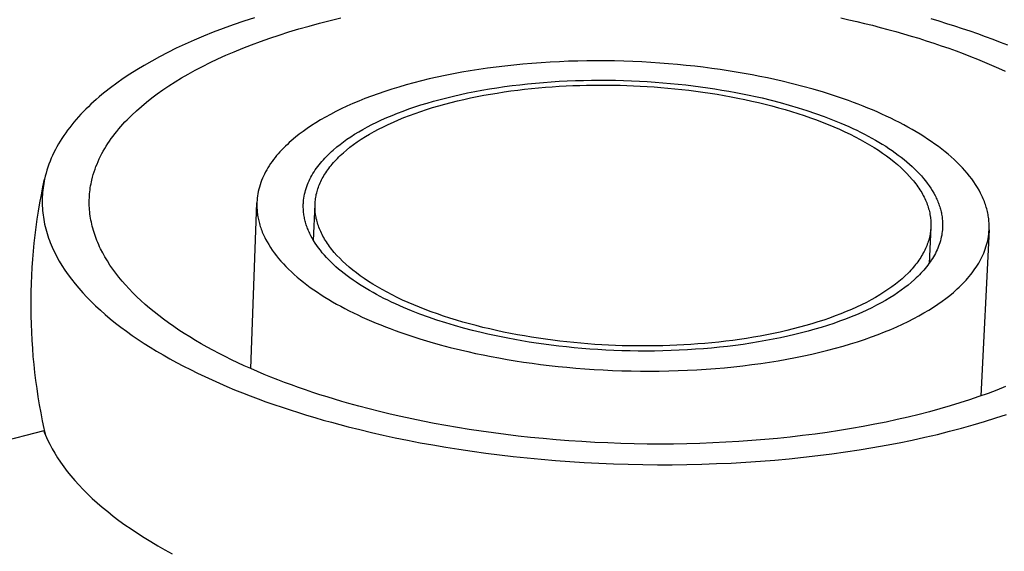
# Model space of a CAD drawing. Extents: x 18749 to 20793, y -4820 to -3491.
# Tile 12 of 19: x 20385 to 20423, y -3760 to -3740. Entities that reach past the tile are written whole.
import ezdxf

# ---------------------------------------------------------------- set-up
doc = ezdxf.new("R2010")
doc.units = 0
doc.layers.add('MAKE2D$VISIBLE$CURVAS', color=7, linetype='CONTINUOUS')

msp = doc.modelspace()

# ---------------------------------------------------------------- linework, layer by layer
at = {"layer": 'MAKE2D$VISIBLE$CURVAS'}
for p, q in [((20393.858, -3752.807), (20394.095, -3746.489)), ((20396.256, -3747.931), (20396.309, -3746.549)), ((20419.761, -3747.42), (20419.693, -3748.803)), ((20421.98, -3747.524), (20421.661, -3753.849)), ((20385.974, -3755.179), (20380.419, -3756.604))]:
    msp.add_line(p, q, dxfattribs=at)
for points in [[(20394.004, -3739.435), (20393.594, -3739.569), (20393.194, -3739.706), (20392.805, -3739.848), (20392.427, -3739.992), (20392.059, -3740.14), (20391.702, -3740.291), (20391.357, -3740.445), (20391.022, -3740.602), (20390.699, -3740.761), (20390.387, -3740.922), (20390.087, -3741.086), (20389.797, -3741.252), (20389.52, -3741.419), (20389.253, -3741.588), (20388.998, -3741.758), (20388.755, -3741.93), (20388.522, -3742.103), (20388.301, -3742.276), (20388.192, -3742.366), (20388.084, -3742.456), (20387.979, -3742.548), (20387.876, -3742.64), (20387.774, -3742.734), (20387.675, -3742.828), (20387.578, -3742.923), (20387.483, -3743.02), (20387.391, -3743.117), (20387.301, -3743.215), (20387.213, -3743.314), (20387.128, -3743.414), (20387.045, -3743.515), (20386.965, -3743.617), (20386.887, -3743.719), (20386.812, -3743.823), (20386.74, -3743.927), (20386.671, -3744.033), (20386.604, -3744.139), (20386.54, -3744.245), (20386.479, -3744.353), (20386.421, -3744.461), (20386.365, -3744.571), (20386.313, -3744.68), (20386.264, -3744.791), (20386.218, -3744.902), (20386.175, -3745.014), (20386.135, -3745.127), (20386.099, -3745.24), (20386.065, -3745.354), (20386.035, -3745.468), (20386.008, -3745.583)], [(20387.809, -3745.62), (20387.834, -3745.517), (20387.863, -3745.415), (20387.894, -3745.313), (20387.929, -3745.212), (20387.966, -3745.111), (20388.006, -3745.011), (20388.048, -3744.911), (20388.093, -3744.812), (20388.141, -3744.714), (20388.192, -3744.616), (20388.245, -3744.519), (20388.301, -3744.422), (20388.359, -3744.326), (20388.42, -3744.231), (20388.483, -3744.137), (20388.548, -3744.043), (20388.616, -3743.95), (20388.687, -3743.858), (20388.759, -3743.767), (20388.834, -3743.676), (20388.911, -3743.586), (20388.99, -3743.497), (20389.071, -3743.409), (20389.155, -3743.321), (20389.327, -3743.149), (20389.508, -3742.979), (20389.696, -3742.814), (20389.891, -3742.651), (20390.089, -3742.495), (20390.297, -3742.34), (20390.514, -3742.186), (20390.741, -3742.033), (20390.978, -3741.882), (20391.225, -3741.732), (20391.482, -3741.583), (20391.749, -3741.436), (20392.026, -3741.291), (20392.312, -3741.148), (20392.608, -3741.007), (20392.914, -3740.868), (20393.23, -3740.732), (20393.555, -3740.599), (20393.889, -3740.468), (20394.232, -3740.341), (20394.585, -3740.216), (20394.947, -3740.095), (20395.317, -3739.977), (20395.695, -3739.863), (20396.082, -3739.752), (20396.477, -3739.645), (20396.879, -3739.542), (20397.289, -3739.443)], [(20416.338, -3739.445), (20416.638, -3739.511), (20416.938, -3739.581), (20417.237, -3739.652), (20417.536, -3739.726), (20417.833, -3739.803), (20418.13, -3739.881), (20418.425, -3739.963), (20418.719, -3740.046), (20419.011, -3740.133), (20419.301, -3740.221), (20419.59, -3740.312), (20419.877, -3740.406), (20420.161, -3740.502), (20420.443, -3740.6), (20420.722, -3740.7), (20420.999, -3740.803), (20421.273, -3740.909), (20421.544, -3741.017), (20421.811, -3741.127), (20422.075, -3741.239), (20422.336, -3741.353), (20422.593, -3741.47)], [(20422.694, -3740.488), (20422.413, -3740.376), (20422.129, -3740.267), (20421.842, -3740.16), (20421.552, -3740.056), (20421.26, -3739.954), (20420.966, -3739.855), (20420.67, -3739.757), (20420.372, -3739.663), (20420.073, -3739.571), (20419.772, -3739.481)], [(20414.097, -3741.856), (20413.819, -3741.792), (20413.536, -3741.731), (20413.248, -3741.672), (20412.954, -3741.615), (20412.656, -3741.56), (20412.353, -3741.508), (20412.045, -3741.458), (20411.733, -3741.411), (20411.416, -3741.367), (20411.096, -3741.325), (20410.771, -3741.287), (20410.443, -3741.251), (20410.111, -3741.219), (20409.776, -3741.189), (20409.439, -3741.163), (20409.098, -3741.141), (20408.755, -3741.121), (20408.41, -3741.105), (20408.064, -3741.093), (20407.715, -3741.085), (20407.366, -3741.08), (20407.016, -3741.078), (20406.665, -3741.081), (20406.314, -3741.087), (20405.964, -3741.097), (20405.613, -3741.111), (20405.264, -3741.129), (20404.916, -3741.151), (20404.569, -3741.176), (20404.225, -3741.206), (20403.882, -3741.239), (20403.542, -3741.276), (20403.206, -3741.317), (20402.872, -3741.361), (20402.542, -3741.409), (20402.216, -3741.461), (20401.894, -3741.516), (20401.576, -3741.575), (20401.264, -3741.637), (20400.956, -3741.702), (20400.654, -3741.771), (20400.358, -3741.843), (20400.067, -3741.918), (20399.782, -3741.996), (20399.503, -3742.076), (20399.231, -3742.16), (20398.966, -3742.246), (20398.707, -3742.334), (20398.456, -3742.425), (20398.211, -3742.518), (20397.973, -3742.614), (20397.743, -3742.711), (20397.52, -3742.81), (20397.305, -3742.911), (20397.097, -3743.014), (20396.897, -3743.118), (20396.704, -3743.223), (20396.518, -3743.33), (20396.34, -3743.438), (20396.17, -3743.546), (20396.007, -3743.656), (20395.852, -3743.767), (20395.704, -3743.878), (20395.563, -3743.99), (20395.405, -3744.123), (20395.328, -3744.192), (20395.254, -3744.261), (20395.181, -3744.331), (20395.11, -3744.401), (20395.041, -3744.473), (20394.974, -3744.545), (20394.909, -3744.619), (20394.846, -3744.692), (20394.786, -3744.767), (20394.727, -3744.843), (20394.671, -3744.919), (20394.617, -3744.996), (20394.566, -3745.074), (20394.517, -3745.152), (20394.47, -3745.232), (20394.426, -3745.311), (20394.384, -3745.392), (20394.345, -3745.473), (20394.309, -3745.555), (20394.275, -3745.637), (20394.245, -3745.72), (20394.216, -3745.804), (20394.191, -3745.888), (20394.168, -3745.972), (20394.149, -3746.057), (20394.132, -3746.143), (20394.118, -3746.229), (20394.107, -3746.315), (20394.1, -3746.402), (20394.097, -3746.446), (20394.095, -3746.489)], [(20395.863, -3746.537), (20395.865, -3746.499), (20395.868, -3746.461), (20395.874, -3746.386), (20395.884, -3746.31), (20395.896, -3746.236), (20395.91, -3746.161), (20395.928, -3746.087), (20395.947, -3746.014), (20395.969, -3745.94), (20395.994, -3745.868), (20396.021, -3745.796), (20396.05, -3745.724), (20396.081, -3745.653), (20396.115, -3745.582), (20396.151, -3745.512), (20396.19, -3745.443), (20396.23, -3745.374), (20396.273, -3745.305), (20396.317, -3745.238), (20396.364, -3745.171), (20396.413, -3745.104), (20396.464, -3745.039), (20396.516, -3744.973), (20396.571, -3744.909), (20396.627, -3744.845), (20396.685, -3744.782), (20396.745, -3744.72), (20396.807, -3744.658), (20396.87, -3744.598), (20396.935, -3744.537), (20397.002, -3744.478), (20397.139, -3744.361), (20397.262, -3744.264), (20397.391, -3744.167), (20397.526, -3744.07), (20397.668, -3743.974), (20397.817, -3743.879), (20397.972, -3743.784), (20398.134, -3743.691), (20398.302, -3743.599), (20398.477, -3743.508), (20398.658, -3743.418), (20398.846, -3743.33), (20399.041, -3743.243), (20399.242, -3743.158), (20399.449, -3743.075), (20399.663, -3742.993), (20399.883, -3742.914), (20400.109, -3742.836), (20400.34, -3742.761), (20400.578, -3742.688), (20400.821, -3742.618), (20401.07, -3742.55), (20401.324, -3742.484), (20401.583, -3742.421), (20401.847, -3742.361), (20402.116, -3742.304), (20402.389, -3742.249), (20402.667, -3742.198), (20402.948, -3742.15), (20403.233, -3742.104), (20403.521, -3742.062), (20403.813, -3742.023), (20404.107, -3741.988), (20404.404, -3741.955), (20404.704, -3741.926), (20405.005, -3741.901), (20405.308, -3741.878), (20405.612, -3741.859), (20405.917, -3741.844), (20406.223, -3741.832), (20406.53, -3741.823), (20406.837, -3741.817), (20407.143, -3741.815), (20407.449, -3741.816), (20407.755, -3741.82), (20408.059, -3741.828), (20408.362, -3741.839), (20408.664, -3741.852), (20408.964, -3741.869), (20409.261, -3741.889), (20409.556, -3741.912), (20409.849, -3741.938), (20410.139, -3741.966), (20410.426, -3741.997), (20410.71, -3742.031), (20410.99, -3742.068), (20411.267, -3742.106), (20411.539, -3742.148), (20411.808, -3742.191), (20412.073, -3742.237), (20412.334, -3742.285), (20412.59, -3742.334), (20412.842, -3742.386), (20413.09, -3742.44), (20413.332, -3742.495)], [(20396.309, -3746.549), (20396.312, -3746.496), (20396.316, -3746.442), (20396.322, -3746.388), (20396.329, -3746.333), (20396.337, -3746.279), (20396.347, -3746.225), (20396.358, -3746.17), (20396.371, -3746.115), (20396.386, -3746.06), (20396.402, -3746.006), (20396.419, -3745.951), (20396.438, -3745.895), (20396.459, -3745.84), (20396.481, -3745.785), (20396.505, -3745.73), (20396.53, -3745.675), (20396.557, -3745.619), (20396.586, -3745.564), (20396.616, -3745.509), (20396.648, -3745.454), (20396.681, -3745.398), (20396.717, -3745.343), (20396.753, -3745.288), (20396.792, -3745.233), (20396.832, -3745.178), (20396.874, -3745.123), (20396.918, -3745.068), (20396.963, -3745.014), (20397.01, -3744.959), (20397.059, -3744.905), (20397.109, -3744.851), (20397.161, -3744.797), (20397.215, -3744.743), (20397.271, -3744.689), (20397.387, -3744.583), (20397.51, -3744.477), (20397.64, -3744.373), (20397.776, -3744.27), (20397.919, -3744.168), (20398.069, -3744.067), (20398.225, -3743.968), (20398.388, -3743.87), (20398.557, -3743.775), (20398.732, -3743.681), (20398.913, -3743.589), (20399.1, -3743.499), (20399.292, -3743.411), (20399.491, -3743.325), (20399.695, -3743.242), (20399.903, -3743.161), (20400.117, -3743.082), (20400.336, -3743.006), (20400.559, -3742.932), (20400.787, -3742.861), (20401.019, -3742.793), (20401.254, -3742.728), (20401.493, -3742.665), (20401.736, -3742.605), (20401.982, -3742.547), (20402.23, -3742.493), (20402.481, -3742.442), (20402.735, -3742.393), (20402.99, -3742.347), (20403.248, -3742.305), (20403.507, -3742.265), (20403.767, -3742.228), (20404.029, -3742.194), (20404.291, -3742.163), (20404.554, -3742.134), (20404.817, -3742.109), (20405.08, -3742.086), (20405.343, -3742.066), (20405.606, -3742.049), (20405.869, -3742.035), (20406.13, -3742.023), (20406.391, -3742.014), (20406.65, -3742.007), (20406.908, -3742.003), (20407.164, -3742.001), (20407.419, -3742.002), (20407.672, -3742.004), (20407.925, -3742.01), (20408.18, -3742.017), (20408.437, -3742.027), (20408.696, -3742.04), (20408.957, -3742.055), (20409.22, -3742.073), (20409.484, -3742.093), (20409.749, -3742.116), (20410.015, -3742.142), (20410.282, -3742.17), (20410.549, -3742.202), (20410.816, -3742.236), (20411.084, -3742.272), (20411.352, -3742.312), (20411.619, -3742.355), (20411.885, -3742.4), (20412.151, -3742.449), (20412.415, -3742.5), (20412.678, -3742.554), (20412.939, -3742.611), (20413.199, -3742.67), (20413.456, -3742.733), (20413.711, -3742.798), (20413.963, -3742.866), (20414.212, -3742.937), (20414.458, -3743.01), (20414.7, -3743.086), (20414.938, -3743.165), (20415.173, -3743.246), (20415.403, -3743.329), (20415.629, -3743.415), (20415.851, -3743.503), (20416.067, -3743.594), (20416.279, -3743.686), (20416.485, -3743.78), (20416.686, -3743.877), (20416.881, -3743.975), (20417.07, -3744.075), (20417.253, -3744.176), (20417.431, -3744.279), (20417.602, -3744.384), (20417.767, -3744.489), (20417.925, -3744.596), (20418.077, -3744.704), (20418.222, -3744.813), (20418.361, -3744.923), (20418.493, -3745.034), (20418.618, -3745.145), (20418.737, -3745.257), (20418.849, -3745.369), (20418.954, -3745.482), (20419.052, -3745.595), (20419.099, -3745.651), (20419.144, -3745.707), (20419.187, -3745.764), (20419.229, -3745.82), (20419.269, -3745.877), (20419.307, -3745.933), (20419.344, -3745.99), (20419.379, -3746.046), (20419.413, -3746.102), (20419.445, -3746.158), (20419.475, -3746.214), (20419.504, -3746.27), (20419.531, -3746.326), (20419.556, -3746.382), (20419.58, -3746.438), (20419.603, -3746.493), (20419.624, -3746.548), (20419.643, -3746.604), (20419.661, -3746.659), (20419.677, -3746.713), (20419.692, -3746.768), (20419.706, -3746.822), (20419.718, -3746.877), (20419.728, -3746.931)], [(20421.98, -3747.524), (20421.983, -3747.471), (20421.984, -3747.418), (20421.983, -3747.364), (20421.982, -3747.311), (20421.98, -3747.257), (20421.976, -3747.203), (20421.971, -3747.149), (20421.965, -3747.095), (20421.958, -3747.041), (20421.95, -3746.987), (20421.94, -3746.933), (20421.93, -3746.878), (20421.918, -3746.824), (20421.905, -3746.77), (20421.89, -3746.715), (20421.875, -3746.661), (20421.858, -3746.606), (20421.841, -3746.552), (20421.822, -3746.498), (20421.801, -3746.443), (20421.78, -3746.389), (20421.757, -3746.334), (20421.734, -3746.28), (20421.709, -3746.225), (20421.682, -3746.171), (20421.655, -3746.117), (20421.597, -3746.008), (20421.534, -3745.9), (20421.466, -3745.792), (20421.394, -3745.685), (20421.317, -3745.577), (20421.235, -3745.471), (20421.149, -3745.365), (20421.058, -3745.259), (20420.963, -3745.154), (20420.863, -3745.05), (20420.76, -3744.947), (20420.651, -3744.844), (20420.539, -3744.742), (20420.422, -3744.641), (20420.302, -3744.541), (20420.177, -3744.442), (20420.048, -3744.345), (20419.916, -3744.248), (20419.78, -3744.152), (20419.64, -3744.058), (20419.497, -3743.964), (20419.35, -3743.872), (20419.2, -3743.782), (20419.047, -3743.692), (20418.89, -3743.604), (20418.731, -3743.517), (20418.569, -3743.432), (20418.404, -3743.348), (20418.236, -3743.266), (20418.066, -3743.185), (20417.893, -3743.106), (20417.718, -3743.028), (20417.54, -3742.952), (20417.361, -3742.877), (20417.179, -3742.804), (20416.996, -3742.732), (20416.811, -3742.663), (20416.624, -3742.594), (20416.436, -3742.528), (20416.055, -3742.399), (20415.67, -3742.277), (20415.281, -3742.162), (20414.888, -3742.053), (20414.493, -3741.951), (20414.097, -3741.856)], [(20413.332, -3742.495), (20413.678, -3742.579), (20414.022, -3742.668), (20414.365, -3742.763), (20414.704, -3742.864), (20415.041, -3742.97), (20415.373, -3743.082), (20415.7, -3743.2), (20416.021, -3743.323), (20416.336, -3743.452), (20416.49, -3743.519), (20416.643, -3743.587), (20416.794, -3743.656), (20416.942, -3743.727), (20417.089, -3743.798), (20417.233, -3743.872), (20417.374, -3743.946), (20417.513, -3744.022), (20417.649, -3744.098), (20417.783, -3744.176), (20417.914, -3744.256), (20418.042, -3744.336), (20418.167, -3744.417), (20418.288, -3744.5), (20418.407, -3744.583), (20418.522, -3744.668), (20418.635, -3744.753), (20418.743, -3744.839), (20418.848, -3744.926), (20418.95, -3745.014), (20419.048, -3745.103), (20419.142, -3745.193), (20419.233, -3745.283), (20419.32, -3745.374), (20419.403, -3745.465), (20419.482, -3745.557), (20419.557, -3745.65), (20419.628, -3745.743), (20419.696, -3745.836), (20419.759, -3745.93), (20419.818, -3746.024), (20419.873, -3746.118), (20419.923, -3746.213), (20419.947, -3746.26), (20419.97, -3746.308), (20419.992, -3746.355), (20420.013, -3746.403), (20420.032, -3746.45), (20420.051, -3746.498), (20420.069, -3746.545), (20420.085, -3746.593), (20420.101, -3746.64), (20420.115, -3746.688), (20420.129, -3746.735), (20420.141, -3746.782), (20420.152, -3746.83), (20420.163, -3746.877), (20420.172, -3746.925), (20420.18, -3746.972), (20420.188, -3747.019), (20420.194, -3747.066), (20420.199, -3747.113), (20420.203, -3747.16), (20420.207, -3747.207), (20420.209, -3747.254), (20420.21, -3747.301), (20420.21, -3747.348), (20420.209, -3747.394), (20420.208, -3747.441)], [(20386.008, -3745.583), (20385.991, -3745.667), (20385.975, -3745.751), (20385.962, -3745.836), (20385.95, -3745.921), (20385.939, -3746.006), (20385.931, -3746.091), (20385.925, -3746.177), (20385.92, -3746.262), (20385.917, -3746.348), (20385.916, -3746.435), (20385.917, -3746.521), (20385.92, -3746.607), (20385.925, -3746.694), (20385.931, -3746.781), (20385.94, -3746.868), (20385.95, -3746.955), (20385.963, -3747.042), (20385.977, -3747.13), (20385.993, -3747.217), (20386.011, -3747.305), (20386.031, -3747.392), (20386.054, -3747.48), (20386.078, -3747.568), (20386.104, -3747.656), (20386.131, -3747.744), (20386.161, -3747.831), (20386.193, -3747.919), (20386.227, -3748.007), (20386.263, -3748.095), (20386.3, -3748.183), (20386.34, -3748.271), (20386.382, -3748.358), (20386.425, -3748.446), (20386.471, -3748.534), (20386.518, -3748.621), (20386.568, -3748.709), (20386.672, -3748.883), (20386.785, -3749.057), (20386.905, -3749.23), (20387.032, -3749.403), (20387.168, -3749.575), (20387.31, -3749.746), (20387.46, -3749.916), (20387.618, -3750.085), (20387.782, -3750.252), (20387.954, -3750.419), (20388.133, -3750.584), (20388.319, -3750.747), (20388.511, -3750.909), (20388.71, -3751.07), (20388.916, -3751.229), (20389.127, -3751.386), (20389.346, -3751.541), (20389.57, -3751.694), (20389.8, -3751.846), (20390.035, -3751.995), (20390.277, -3752.143), (20390.523, -3752.288), (20390.775, -3752.431), (20391.032, -3752.571), (20391.294, -3752.71), (20391.56, -3752.846), (20391.831, -3752.979), (20392.107, -3753.11), (20392.386, -3753.239), (20392.669, -3753.365), (20392.956, -3753.489), (20393.246, -3753.61), (20393.54, -3753.728), (20393.837, -3753.844), (20394.137, -3753.957), (20394.439, -3754.068), (20394.744, -3754.176), (20395.052, -3754.281), (20395.361, -3754.383), (20395.673, -3754.483), (20395.986, -3754.58), (20396.302, -3754.674), (20396.618, -3754.766), (20396.936, -3754.854), (20397.255, -3754.941), (20397.575, -3755.024), (20398.009, -3755.133), (20398.453, -3755.239), (20398.905, -3755.342), (20399.366, -3755.441), (20399.835, -3755.537), (20400.312, -3755.629), (20400.797, -3755.717), (20401.29, -3755.801), (20401.79, -3755.88), (20402.297, -3755.956), (20402.81, -3756.027), (20403.33, -3756.093), (20403.856, -3756.154), (20404.388, -3756.21), (20404.925, -3756.261), (20405.466, -3756.306), (20406.012, -3756.347), (20406.562, -3756.381), (20407.114, -3756.41), (20407.67, -3756.434), (20408.229, -3756.451), (20408.789, -3756.463), (20409.35, -3756.468), (20409.912, -3756.468), (20410.474, -3756.461), (20411.036, -3756.448), (20411.598, -3756.429), (20412.157, -3756.404), (20412.715, -3756.373), (20413.27, -3756.335), (20413.822, -3756.292), (20414.37, -3756.242), (20414.914, -3756.186), (20415.453, -3756.124), (20415.987, -3756.057), (20416.515, -3755.983), (20417.037, -3755.904), (20417.552, -3755.819), (20418.06, -3755.728), (20418.56, -3755.632), (20419.052, -3755.531), (20419.535, -3755.424), (20420.009, -3755.313), (20420.474, -3755.197), (20420.93, -3755.076), (20421.375, -3754.951), (20421.81, -3754.821), (20422.235, -3754.688), (20422.649, -3754.55)], [(20422.61, -3753.492), (20422.281, -3753.622), (20421.943, -3753.749), (20421.595, -3753.873), (20421.237, -3753.995), (20420.87, -3754.113), (20420.494, -3754.228), (20420.109, -3754.34), (20419.715, -3754.448), (20419.313, -3754.552), (20418.902, -3754.653), (20418.484, -3754.749), (20418.057, -3754.842), (20417.623, -3754.93), (20417.182, -3755.013), (20416.734, -3755.093), (20416.279, -3755.167), (20415.818, -3755.237), (20415.352, -3755.302), (20414.88, -3755.362), (20414.403, -3755.418), (20413.922, -3755.468), (20413.437, -3755.513), (20412.948, -3755.552), (20412.455, -3755.587), (20411.96, -3755.616), (20411.463, -3755.64), (20410.964, -3755.659), (20410.464, -3755.672), (20409.962, -3755.68), (20409.461, -3755.683), (20408.959, -3755.68), (20408.458, -3755.672), (20407.957, -3755.659), (20407.458, -3755.641), (20406.961, -3755.618), (20406.467, -3755.59), (20405.975, -3755.557), (20405.486, -3755.518), (20405, -3755.476), (20404.519, -3755.428), (20404.041, -3755.376), (20403.569, -3755.32), (20403.101, -3755.259), (20402.639, -3755.194), (20402.182, -3755.125), (20401.731, -3755.052), (20401.287, -3754.975), (20400.849, -3754.894), (20400.417, -3754.81), (20399.993, -3754.723), (20399.576, -3754.632), (20399.166, -3754.538), (20398.763, -3754.441), (20398.368, -3754.342), (20397.981, -3754.239), (20397.602, -3754.135), (20397.324, -3754.055), (20397.047, -3753.973), (20396.771, -3753.888), (20396.496, -3753.801), (20396.223, -3753.712), (20395.952, -3753.621), (20395.683, -3753.527), (20395.416, -3753.431), (20395.151, -3753.333), (20394.888, -3753.233), (20394.627, -3753.13), (20394.37, -3753.025), (20394.115, -3752.918), (20393.863, -3752.809), (20393.614, -3752.697), (20393.368, -3752.583), (20393.126, -3752.468), (20392.888, -3752.35), (20392.653, -3752.23), (20392.422, -3752.108), (20392.195, -3751.984), (20391.972, -3751.858), (20391.754, -3751.73), (20391.54, -3751.601), (20391.331, -3751.469), (20391.126, -3751.336), (20390.927, -3751.201), (20390.732, -3751.064), (20390.543, -3750.926), (20390.359, -3750.786), (20390.18, -3750.645), (20390.007, -3750.502), (20389.84, -3750.358), (20389.678, -3750.213), (20389.522, -3750.067), (20389.373, -3749.919), (20389.229, -3749.77), (20389.091, -3749.62), (20388.96, -3749.47), (20388.835, -3749.318), (20388.717, -3749.166), (20388.604, -3749.013), (20388.499, -3748.859), (20388.4, -3748.705), (20388.307, -3748.55), (20388.221, -3748.395), (20388.142, -3748.239), (20388.105, -3748.161), (20388.069, -3748.084), (20388.035, -3748.006), (20388.003, -3747.928), (20387.973, -3747.85), (20387.944, -3747.772), (20387.917, -3747.694), (20387.892, -3747.616), (20387.868, -3747.538), (20387.846, -3747.46), (20387.825, -3747.382), (20387.807, -3747.304), (20387.79, -3747.226), (20387.774, -3747.148), (20387.76, -3747.071), (20387.748, -3746.993), (20387.738, -3746.915), (20387.729, -3746.838), (20387.722, -3746.761), (20387.717, -3746.683), (20387.713, -3746.606), (20387.711, -3746.529), (20387.71, -3746.453), (20387.711, -3746.376), (20387.714, -3746.3), (20387.718, -3746.223), (20387.724, -3746.147), (20387.731, -3746.071), (20387.74, -3745.995), (20387.751, -3745.92), (20387.763, -3745.845), (20387.777, -3745.77), (20387.792, -3745.695), (20387.809, -3745.62)], [(20394.095, -3746.489), (20394.093, -3746.542), (20394.093, -3746.594), (20394.094, -3746.647), (20394.096, -3746.699), (20394.099, -3746.752), (20394.103, -3746.805), (20394.108, -3746.858), (20394.115, -3746.911), (20394.122, -3746.964), (20394.131, -3747.017), (20394.14, -3747.07), (20394.151, -3747.123), (20394.163, -3747.176), (20394.177, -3747.23), (20394.191, -3747.283), (20394.206, -3747.336), (20394.223, -3747.39), (20394.241, -3747.443), (20394.26, -3747.497), (20394.28, -3747.55), (20394.301, -3747.604), (20394.323, -3747.657), (20394.347, -3747.71), (20394.372, -3747.764), (20394.397, -3747.817), (20394.424, -3747.871), (20394.482, -3747.977), (20394.544, -3748.083), (20394.61, -3748.189), (20394.681, -3748.295), (20394.757, -3748.4), (20394.837, -3748.505), (20394.921, -3748.609), (20395.01, -3748.713), (20395.103, -3748.816), (20395.201, -3748.919), (20395.303, -3749.021), (20395.408, -3749.122), (20395.518, -3749.222), (20395.633, -3749.322), (20395.751, -3749.42), (20395.872, -3749.518), (20395.998, -3749.614), (20396.128, -3749.71), (20396.261, -3749.805), (20396.398, -3749.898), (20396.538, -3749.99), (20396.681, -3750.081), (20396.828, -3750.171), (20396.978, -3750.26), (20397.132, -3750.347), (20397.288, -3750.433), (20397.447, -3750.518), (20397.609, -3750.601), (20397.773, -3750.683), (20397.94, -3750.763), (20398.11, -3750.842), (20398.282, -3750.92), (20398.456, -3750.996), (20398.632, -3751.07), (20398.811, -3751.143), (20398.991, -3751.215), (20399.173, -3751.284), (20399.357, -3751.353), (20399.542, -3751.419), (20399.917, -3751.548), (20400.297, -3751.67), (20400.682, -3751.786), (20401.069, -3751.896), (20401.46, -3751.999), (20401.852, -3752.096)], [(20402.642, -3751.435), (20402.3, -3751.35), (20401.959, -3751.26), (20401.62, -3751.165), (20401.284, -3751.064), (20400.952, -3750.957), (20400.624, -3750.845), (20400.302, -3750.727), (20399.985, -3750.603), (20399.675, -3750.475), (20399.373, -3750.341), (20399.224, -3750.272), (20399.078, -3750.201), (20398.934, -3750.13), (20398.793, -3750.057), (20398.654, -3749.983), (20398.517, -3749.908), (20398.383, -3749.832), (20398.252, -3749.755), (20398.124, -3749.676), (20397.998, -3749.596), (20397.876, -3749.516), (20397.756, -3749.434), (20397.64, -3749.352), (20397.527, -3749.268), (20397.417, -3749.184), (20397.31, -3749.098), (20397.207, -3749.012), (20397.107, -3748.925), (20397.011, -3748.838), (20396.918, -3748.749), (20396.83, -3748.66), (20396.744, -3748.571), (20396.663, -3748.481), (20396.585, -3748.39), (20396.511, -3748.299), (20396.441, -3748.207), (20396.375, -3748.115), (20396.313, -3748.023), (20396.255, -3747.93), (20396.201, -3747.837), (20396.151, -3747.744), (20396.127, -3747.698), (20396.105, -3747.651), (20396.083, -3747.604), (20396.063, -3747.558), (20396.043, -3747.511), (20396.024, -3747.464), (20396.007, -3747.417), (20395.99, -3747.371), (20395.975, -3747.324), (20395.96, -3747.277), (20395.947, -3747.231), (20395.934, -3747.184), (20395.923, -3747.137), (20395.912, -3747.091), (20395.903, -3747.044), (20395.894, -3746.998), (20395.887, -3746.951), (20395.88, -3746.905), (20395.875, -3746.859), (20395.87, -3746.813), (20395.867, -3746.766), (20395.864, -3746.72), (20395.862, -3746.674), (20395.862, -3746.628), (20395.862, -3746.583), (20395.863, -3746.537)], [(20419.761, -3747.42), (20419.758, -3747.473), (20419.753, -3747.527), (20419.747, -3747.581), (20419.739, -3747.635), (20419.73, -3747.689), (20419.72, -3747.743), (20419.708, -3747.798), (20419.694, -3747.852), (20419.679, -3747.907), (20419.663, -3747.961), (20419.645, -3748.016), (20419.625, -3748.071), (20419.604, -3748.126), (20419.582, -3748.181), (20419.557, -3748.236), (20419.532, -3748.291), (20419.504, -3748.346), (20419.475, -3748.401), (20419.444, -3748.456), (20419.412, -3748.512), (20419.378, -3748.567), (20419.342, -3748.622), (20419.305, -3748.677), (20419.266, -3748.732), (20419.225, -3748.786), (20419.183, -3748.841), (20419.138, -3748.896), (20419.093, -3748.95), (20419.045, -3749.005), (20418.996, -3749.059), (20418.945, -3749.113), (20418.892, -3749.167), (20418.782, -3749.274), (20418.665, -3749.381), (20418.541, -3749.486), (20418.41, -3749.59), (20418.272, -3749.694), (20418.128, -3749.795), (20417.977, -3749.896), (20417.819, -3749.995), (20417.655, -3750.092), (20417.484, -3750.188), (20417.308, -3750.282), (20417.125, -3750.374), (20416.936, -3750.464), (20416.741, -3750.552), (20416.541, -3750.637), (20416.335, -3750.721), (20416.124, -3750.802), (20415.908, -3750.88), (20415.687, -3750.956), (20415.462, -3751.03), (20415.232, -3751.101), (20414.997, -3751.169), (20414.759, -3751.234), (20414.517, -3751.297), (20414.272, -3751.357), (20414.023, -3751.414), (20413.772, -3751.468), (20413.518, -3751.519), (20413.261, -3751.567), (20413.002, -3751.612), (20412.742, -3751.654), (20412.48, -3751.694), (20412.216, -3751.73), (20411.951, -3751.764), (20411.686, -3751.794), (20411.42, -3751.822), (20411.153, -3751.846), (20410.887, -3751.868), (20410.62, -3751.887), (20410.354, -3751.904), (20410.088, -3751.917), (20409.824, -3751.928), (20409.56, -3751.936), (20409.297, -3751.942), (20409.036, -3751.945), (20408.777, -3751.945), (20408.519, -3751.944), (20408.263, -3751.939), (20408.007, -3751.933), (20407.749, -3751.924), (20407.489, -3751.912), (20407.227, -3751.898), (20406.964, -3751.882), (20406.699, -3751.862), (20406.433, -3751.84), (20406.165, -3751.815), (20405.897, -3751.788), (20405.629, -3751.758), (20405.359, -3751.724), (20405.09, -3751.688), (20404.821, -3751.65), (20404.552, -3751.608), (20404.284, -3751.563), (20404.017, -3751.516), (20403.751, -3751.465), (20403.486, -3751.412), (20403.222, -3751.356), (20402.961, -3751.297), (20402.702, -3751.235), (20402.445, -3751.17), (20402.191, -3751.103), (20401.939, -3751.032), (20401.691, -3750.96), (20401.447, -3750.884), (20401.206, -3750.806), (20400.969, -3750.725), (20400.736, -3750.642), (20400.508, -3750.557), (20400.284, -3750.469), (20400.066, -3750.379), (20399.852, -3750.287), (20399.643, -3750.193), (20399.44, -3750.097), (20399.243, -3749.999), (20399.051, -3749.899), (20398.866, -3749.797), (20398.686, -3749.694), (20398.513, -3749.59), (20398.346, -3749.484), (20398.185, -3749.377), (20398.031, -3749.269), (20397.884, -3749.16), (20397.743, -3749.05), (20397.609, -3748.939), (20397.482, -3748.828), (20397.361, -3748.716), (20397.248, -3748.604), (20397.141, -3748.491), (20397.041, -3748.378), (20396.993, -3748.321), (20396.947, -3748.264), (20396.903, -3748.208), (20396.86, -3748.151), (20396.82, -3748.095), (20396.78, -3748.038), (20396.743, -3747.982), (20396.707, -3747.925), (20396.673, -3747.869), (20396.64, -3747.812), (20396.609, -3747.756), (20396.58, -3747.7), (20396.552, -3747.644), (20396.525, -3747.588), (20396.501, -3747.532), (20396.478, -3747.477), (20396.456, -3747.421), (20396.436, -3747.366), (20396.417, -3747.311), (20396.4, -3747.256), (20396.385, -3747.201), (20396.371, -3747.147), (20396.358, -3747.092), (20396.347, -3747.038), (20396.337, -3746.984), (20396.329, -3746.931)], [(20401.852, -3752.096), (20402.133, -3752.161), (20402.42, -3752.225), (20402.713, -3752.286), (20403.011, -3752.345), (20403.314, -3752.402), (20403.622, -3752.456), (20403.935, -3752.508), (20404.252, -3752.557), (20404.574, -3752.603), (20404.901, -3752.646), (20405.231, -3752.686), (20405.566, -3752.723), (20405.904, -3752.757), (20406.245, -3752.788), (20406.59, -3752.815), (20406.937, -3752.839), (20407.287, -3752.859), (20407.639, -3752.875), (20407.993, -3752.888), (20408.348, -3752.897), (20408.705, -3752.902), (20409.062, -3752.903), (20409.42, -3752.901), (20409.778, -3752.894), (20410.136, -3752.883), (20410.493, -3752.869), (20410.849, -3752.85), (20411.204, -3752.828), (20411.558, -3752.801), (20411.909, -3752.771), (20412.258, -3752.736), (20412.604, -3752.698), (20412.947, -3752.655), (20413.286, -3752.609), (20413.622, -3752.559), (20413.953, -3752.506), (20414.28, -3752.448), (20414.602, -3752.387), (20414.919, -3752.323), (20415.231, -3752.255), (20415.536, -3752.183), (20415.836, -3752.109), (20416.13, -3752.031), (20416.418, -3751.951), (20416.699, -3751.867), (20416.973, -3751.781), (20417.24, -3751.692), (20417.5, -3751.601), (20417.752, -3751.507), (20417.998, -3751.411), (20418.235, -3751.313), (20418.466, -3751.213), (20418.688, -3751.11), (20418.903, -3751.007), (20419.11, -3750.901), (20419.309, -3750.794), (20419.5, -3750.686), (20419.683, -3750.577), (20419.859, -3750.466), (20420.027, -3750.355), (20420.187, -3750.242), (20420.339, -3750.129), (20420.484, -3750.016), (20420.621, -3749.902), (20420.767, -3749.773), (20420.838, -3749.707), (20420.906, -3749.641), (20420.973, -3749.573), (20421.039, -3749.506), (20421.102, -3749.437), (20421.164, -3749.368), (20421.223, -3749.298), (20421.281, -3749.227), (20421.337, -3749.156), (20421.39, -3749.084), (20421.442, -3749.011), (20421.492, -3748.938), (20421.539, -3748.864), (20421.584, -3748.789), (20421.627, -3748.714), (20421.668, -3748.638), (20421.706, -3748.562), (20421.742, -3748.485), (20421.776, -3748.407), (20421.807, -3748.329), (20421.836, -3748.251), (20421.862, -3748.172), (20421.886, -3748.092), (20421.907, -3748.012), (20421.926, -3747.932), (20421.942, -3747.851), (20421.956, -3747.77), (20421.967, -3747.689), (20421.975, -3747.607), (20421.98, -3747.524)], [(20420.208, -3747.441), (20420.203, -3747.513), (20420.196, -3747.584), (20420.186, -3747.656), (20420.174, -3747.727), (20420.16, -3747.798), (20420.144, -3747.868), (20420.125, -3747.938), (20420.104, -3748.008), (20420.081, -3748.077), (20420.056, -3748.146), (20420.028, -3748.214), (20419.999, -3748.282), (20419.967, -3748.349), (20419.934, -3748.416), (20419.898, -3748.483), (20419.86, -3748.548), (20419.821, -3748.614), (20419.779, -3748.679), (20419.736, -3748.743), (20419.69, -3748.807), (20419.643, -3748.87), (20419.594, -3748.932), (20419.543, -3748.994), (20419.491, -3749.055), (20419.437, -3749.116), (20419.381, -3749.176), (20419.324, -3749.235), (20419.265, -3749.294), (20419.205, -3749.352), (20419.143, -3749.41), (20419.015, -3749.523), (20418.895, -3749.622), (20418.769, -3749.721), (20418.635, -3749.82), (20418.495, -3749.918), (20418.349, -3750.015), (20418.195, -3750.111), (20418.035, -3750.207), (20417.868, -3750.301), (20417.694, -3750.394), (20417.513, -3750.486), (20417.326, -3750.576), (20417.132, -3750.665), (20416.931, -3750.753), (20416.723, -3750.838), (20416.509, -3750.922), (20416.289, -3751.004), (20416.062, -3751.083), (20415.829, -3751.161), (20415.59, -3751.236), (20415.344, -3751.309), (20415.094, -3751.379), (20414.837, -3751.446), (20414.576, -3751.511), (20414.309, -3751.573), (20414.037, -3751.632), (20413.76, -3751.689), (20413.479, -3751.742), (20413.194, -3751.792), (20412.905, -3751.838), (20412.613, -3751.882), (20412.317, -3751.922), (20412.018, -3751.959), (20411.716, -3751.993), (20411.412, -3752.023), (20411.106, -3752.049), (20410.798, -3752.072), (20410.488, -3752.092), (20410.177, -3752.108), (20409.866, -3752.121), (20409.554, -3752.13), (20409.242, -3752.136), (20408.93, -3752.138), (20408.618, -3752.137), (20408.307, -3752.132), (20407.997, -3752.125), (20407.689, -3752.113), (20407.382, -3752.099), (20407.077, -3752.082), (20406.774, -3752.061), (20406.474, -3752.037), (20406.176, -3752.011), (20405.881, -3751.981), (20405.59, -3751.949), (20405.301, -3751.914), (20405.017, -3751.877), (20404.736, -3751.836), (20404.459, -3751.794), (20404.186, -3751.749), (20403.917, -3751.702), (20403.653, -3751.652), (20403.393, -3751.601), (20403.138, -3751.547), (20402.888, -3751.492), (20402.642, -3751.435)], [(20385.974, -3755.179), (20386.007, -3755.264), (20386.043, -3755.348), (20386.08, -3755.434), (20386.119, -3755.519), (20386.203, -3755.69), (20386.295, -3755.861), (20386.394, -3756.033), (20386.501, -3756.205), (20386.616, -3756.377), (20386.739, -3756.55), (20386.87, -3756.722), (20387.009, -3756.894), (20387.156, -3757.067), (20387.311, -3757.238), (20387.475, -3757.41), (20387.646, -3757.581), (20387.825, -3757.751), (20388.013, -3757.921), (20388.208, -3758.09), (20388.412, -3758.258), (20388.623, -3758.424), (20388.842, -3758.59), (20389.07, -3758.755), (20389.305, -3758.918), (20389.547, -3759.08), (20389.797, -3759.24), (20390.055, -3759.399), (20390.32, -3759.555), (20390.592, -3759.71), (20390.872, -3759.863)]]:
    msp.add_lwpolyline(points, dxfattribs=at)
at = {"layer": 'MAKE2D$VISIBLE$CURVAS', "extrusion": (0, 0, -1)}
for centre, radius, start, end in [((-20407.927, -3750.366), 22.434, 347.0396, 12.3107), ((-20398.426, -3746.63), 2.118, 351.8398, 2.1782), ((-20417.635, -3747.317), 2.128, 169.5493, 182.7817)]:
    msp.add_arc(centre, radius, start, end, dxfattribs=at)

doc.saveas('drawing.dxf')
